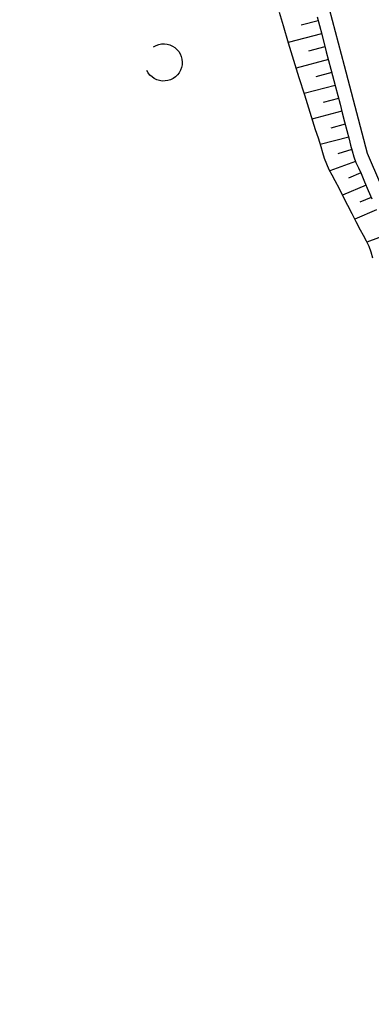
# Model space of a CAD drawing. Extents: x 447258 to 447844, y 441190 to 442763.
# Tile 57 of 123: x 447415 to 447435, y 441796 to 441850. Entities that reach past the tile are written whole.
import ezdxf

# ---------------------------------------------------------------- set-up
doc = ezdxf.new("R2010")
doc.units = 0
doc.header["$LTSCALE"] = 2
doc.header["$MEASUREMENT"] = 0
doc.linetypes.add('AUSGEZOGEN', pattern=[0])
for name, color, linetype in [('DB-Bemassung', 15, 'CONTINUOUS'), ('DB-Bestand', 8, 'CONTINUOUS'), ('DB-Wegboeschungen', 15, 'CONTINUOUS'), ('DB-Wege', 15, 'CONTINUOUS'), ('FBRTOP', 250, 'AUSGEZOGEN'), ('PFEILTOP', 200, 'AUSGEZOGEN')]:
    doc.layers.add(name, color=color, linetype=linetype)

# ---------------------------------------------------------------- blocks, each defined once
blk = doc.blocks.new('PRIM_A65_239')
at = {"layer": 'DB-Bestand', "color": 253, "linetype": 'Continuous'}
blk.add_lwpolyline([(194.564, 261.954, -0.69108), (196.085, 263.134, -0.691081), (195.725, 261.244)], format="xyb", dxfattribs=at)

msp = doc.modelspace()

# ---------------------------------------------------------------- hatches: boundary and pattern name
at = {"layer": 'PFEILTOP'}
h = msp.add_hatch(dxfattribs=at)
h.set_pattern_fill('_USER', color=256, scale=1.5, angle=45, style=0, pattern_type=0)
h.set_pattern_definition([(329.237, (447424.7137, 441994.7568), (0.7672323, 1.2889355), [])])
edge = h.paths.add_edge_path()
edge.add_line((447554.689, 441513.768), (447547.504, 441545.104))
edge.add_line((447547.504, 441545.104), (447537.107, 441587.415))
edge.add_line((447537.107, 441587.415), (447530.255, 441607.806))
edge.add_line((447530.255, 441607.806), (447521.935, 441632.16))
edge.add_line((447521.935, 441632.16), (447521.172, 441636.995))
edge.add_line((447521.172, 441636.995), (447519.605, 441643.372))
edge.add_line((447519.605, 441643.372), (447515.335, 441649.099))
edge.add_line((447515.335, 441649.099), (447507.515, 441678.184))
edge.add_line((447507.515, 441678.184), (447498.583, 441711.54))
edge.add_line((447498.583, 441711.54), (447488.289, 441750.317))
edge.add_line((447488.289, 441750.317), (447482.131, 441773.305))
edge.add_line((447482.131, 441773.305), (447471.266, 441814.433))
edge.add_line((447471.266, 441814.433), (447463.339, 441844.985))
edge.add_line((447463.339, 441844.985), (447457.856, 441865.942))
edge.add_line((447457.856, 441865.942), (447449.55, 441897.966))
edge.add_line((447449.55, 441897.966), (447433.166, 441961.446))
edge.add_line((447433.166, 441961.446), (447421.147, 442008.815))
edge.add_line((447421.147, 442008.815), (447419.891, 442013.788))
edge.add_line((447553.909, 441513.59), (447546.726, 441544.92))
edge.add_line((447546.726, 441544.92), (447536.339, 441587.191))
edge.add_line((447536.339, 441587.191), (447529.497, 441607.55))
edge.add_line((447529.497, 441607.55), (447521.155, 441631.966))
edge.add_line((447521.155, 441631.966), (447520.388, 441636.837))
edge.add_line((447520.388, 441636.837), (447518.867, 441643.024))
edge.add_line((447518.867, 441643.024), (447514.603, 441648.743))
edge.add_line((447514.603, 441648.743), (447506.743, 441677.976))
edge.add_line((447506.743, 441677.976), (447497.811, 441711.334))
edge.add_line((447497.811, 441711.334), (447487.517, 441750.111))
edge.add_line((447487.517, 441750.111), (447481.357, 441773.099))
edge.add_line((447481.357, 441773.099), (447470.492, 441814.231))
edge.add_line((447470.492, 441814.231), (447462.565, 441844.783))
edge.add_line((447462.565, 441844.783), (447457.082, 441865.74))
edge.add_line((447457.082, 441865.74), (447448.776, 441897.766))
edge.add_line((447448.776, 441897.766), (447432.39, 441961.248))
edge.add_line((447432.39, 441961.248), (447420.371, 442008.619))
edge.add_line((447420.371, 442008.619), (447419.067, 442013.783))

# ---------------------------------------------------------------- linework, layer by layer
at = {"layer": 'DB-Wegboeschungen', "linetype": 'Continuous'}
for p, q in [((447429.493, 441850.66), (447429.709, 441849.918)), ((447431.651, 441850.18), (447430.714, 441849.935)), ((447431.591, 441850.411), (447431.844, 441849.444)), ((447429.709, 441849.918), (447429.996, 441848.96)), ((447431.838, 441849.466), (447429.989, 441848.982)), ((447431.844, 441849.444), (447432.097, 441848.476)), ((447429.996, 441848.96), (447430.291, 441848.003)), ((447432.025, 441848.752), (447431.116, 441848.514)), ((447432.097, 441848.476), (447432.351, 441847.509)), ((447430.291, 441848.003), (447430.59, 441847.048)), ((447432.212, 441848.038), (447430.427, 441847.57)), ((447432.399, 441847.324), (447431.523, 441847.094)), ((447432.351, 441847.509), (447432.604, 441846.541)), ((447430.59, 441847.048), (447430.889, 441846.092)), ((447432.586, 441846.61), (447430.868, 441846.16)), ((447432.604, 441846.541), (447432.857, 441845.574)), ((447430.889, 441846.092), (447431.187, 441845.137)), ((447432.773, 441845.896), (447431.931, 441845.675)), ((447431.187, 441845.137), (447431.336, 441844.659)), ((447432.959, 441845.184), (447431.309, 441844.746)), ((447432.857, 441845.574), (447432.983, 441845.09)), ((447432.983, 441845.09), (447433.111, 441844.607)), ((447431.336, 441844.659), (447431.489, 441844.182)), ((447433.111, 441844.607), (447433.24, 441844.124)), ((447431.489, 441844.182), (447431.645, 441843.707)), ((447433.148, 441844.468), (447432.341, 441844.257)), ((447433.24, 441844.124), (447433.364, 441843.639)), ((447431.645, 441843.707), (447431.795, 441843.229)), ((447433.336, 441843.754), (447431.761, 441843.342)), ((447433.364, 441843.639), (447433.44, 441843.314)), ((447431.795, 441843.229), (447431.889, 441842.907)), ((447431.889, 441842.907), (447431.987, 441842.588)), ((447433.501, 441843.066), (447432.742, 441842.836)), ((447433.44, 441843.314), (447433.521, 441842.99)), ((447433.521, 441842.99), (447433.617, 441842.672)), ((447431.987, 441842.588), (447432.102, 441842.275)), ((447433.715, 441842.414), (447432.286, 441841.887)), ((447433.617, 441842.672), (447433.738, 441842.358)), ((447433.738, 441842.358), (447433.875, 441842.05)), ((447432.102, 441842.275), (447432.245, 441841.966)), ((447432.245, 441841.966), (447432.406, 441841.664)), ((447433.875, 441842.05), (447434.016, 441841.743)), ((447432.406, 441841.664), (447432.571, 441841.364)), ((447432.571, 441841.364), (447432.808, 441840.91)), ((447434.001, 441841.776), (447433.328, 441841.49)), ((447434.016, 441841.743), (447434.218, 441841.279)), ((447434.218, 441841.279), (447434.414, 441840.813)), ((447432.808, 441840.91), (447433.039, 441840.453)), ((447434.292, 441841.103), (447432.995, 441840.541)), ((447434.414, 441840.813), (447434.613, 441840.349)), ((447433.039, 441840.453), (447433.273, 441839.998)), ((447434.583, 441840.419), (447433.957, 441840.153)), ((447433.273, 441839.998), (447433.508, 441839.542)), ((447434.872, 441839.743), (447433.668, 441839.225)), ((447433.508, 441839.542), (447433.739, 441839.085)), ((447433.739, 441839.085), (447433.976, 441838.631)), ((447433.976, 441838.631), (447434.141, 441838.331)), ((447434.141, 441838.331), (447434.301, 441838.029)), ((447434.301, 441838.029), (447434.445, 441837.72)), ((447435.477, 441838.366), (447434.345, 441837.94)), ((447434.445, 441837.72), (447434.56, 441837.408)), ((447434.56, 441837.408), (447434.658, 441837.088))]:
    msp.add_line(p, q, dxfattribs=at)
at = {"layer": 'DB-Wege', "linetype": 'Continuous'}
for p, q in [((447431.815, 441852.561), (447433.086, 441847.709)), ((447433.086, 441847.709), (447434.353, 441842.872)), ((447434.353, 441842.872), (447436.345, 441838.225))]:
    msp.add_line(p, q, dxfattribs=at)
at = {"layer": 'FBRTOP'}
msp.add_lwpolyline([(447621.839, 441538.198, 0.000001), (447626.135, 441528.445, 0.000001), (447630.882, 441517.668)], format="xyb", dxfattribs=at)

# ---------------------------------------------------------------- block references
at = {"layer": 'DB-Bemassung', "linetype": 'Continuous', "rotation": 285.306219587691}
msp.add_blockref('PRIM_A65_239', (447118.54, 441967.263), dxfattribs=at)

doc.saveas('drawing.dxf')
